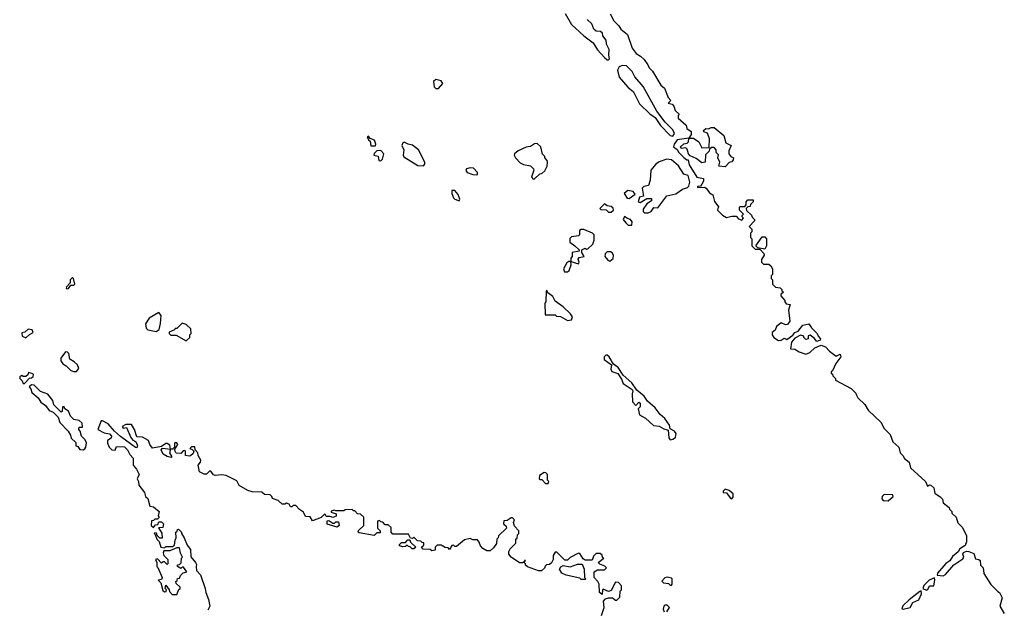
# Model space of a CAD drawing. Extents: x 2029662 to 2246637, y 225654 to 401419.
# Tile 106 of 256: x 2092010 to 2099192, y 308483 to 312783. Entities that reach past the tile are written whole.
import ezdxf

# ---------------------------------------------------------------- set-up
doc = ezdxf.new("R2010")
doc.units = 0

msp = doc.modelspace()

# ---------------------------------------------------------------- linework, layer by layer
at = {"layer": '0CON20XD'}
for points in [[(2095988.3, 312828.3), (2096035, 312747.5), (2096125, 312666.2), (2096193.9, 312613.9), (2096224.2, 312564.2), (2096275, 312507.5), (2096295, 312490), (2096305, 312490), (2096311.7, 312498.3), (2096306.7, 312525), (2096310, 312565), (2096300, 312585), (2096290, 312605), (2096287.5, 312635), (2096262.5, 312665), (2096260, 312685), (2096247.5, 312697.5), (2096215, 312700), (2096196.7, 312715), (2096183.6, 312753.6), (2096150, 312785)], [(2096316.7, 312825), (2096342.5, 312775), (2096379.3, 312739.3), (2096393.6, 312713.6), (2096442.5, 312675), (2096477.5, 312575), (2096507, 312537), (2096538.3, 312518.3), (2096565, 312492.5), (2096592.5, 312455), (2096601.2, 312431.2), (2096625, 312407.5), (2096687.5, 312305), (2096712.5, 312285), (2096740, 312215), (2096760, 312195), (2096740, 312175), (2096768.3, 312168.3), (2096781.7, 312151.7), (2096791.7, 312121.7), (2096820, 312095), (2096812.5, 312085), (2096813.9, 312063.9), (2096870, 312015), (2096875, 311990), (2096907, 311967), (2096907.5, 311945), (2096890, 311920), (2096805, 311907.5), (2096784.1, 311875.9), (2096780, 311855), (2096806.7, 311836.7), (2096816.7, 311815), (2096855, 311777.5), (2096875, 311760), (2096885, 311760), (2096893.3, 311725), (2096950, 311635), (2096997.5, 311625), (2096998.6, 311605), (2096985, 311582.5), (2096975, 311570), (2096955, 311566.7), (2096955, 311560), (2097005, 311562.5), (2097017.5, 311555), (2097040.7, 311520.7), (2097066.4, 311506.4), (2097078.3, 311458.3), (2097110, 311415), (2097101.7, 311408.3), (2097100, 311395), (2097137, 311357), (2097165, 311340), (2097205, 311350), (2097235, 311350), (2097251.7, 311331.7), (2097278.3, 311321.7), (2097290, 311335), (2097280, 311345), (2097280, 311355), (2097290, 311365), (2097260, 311395), (2097260, 311415), (2097265, 311420), (2097298.3, 311421.7), (2097308.3, 311431.7), (2097310, 311455), (2097321.7, 311468.3), (2097360, 311470), (2097360, 311455), (2097340, 311435), (2097338.3, 311421.7), (2097321.7, 311418.3), (2097310, 311405), (2097311.7, 311391.7), (2097348.3, 311358.3), (2097351.7, 311341.7), (2097370, 311325), (2097370, 311315), (2097330, 311275), (2097350, 311255), (2097350, 311235), (2097340, 311225), (2097340, 311195), (2097350, 311185), (2097350, 311135), (2097375, 311110), (2097408.3, 311108.3), (2097438.3, 311078.3), (2097440, 311065), (2097420, 311035), (2097420, 311015), (2097435, 311000), (2097475, 311000), (2097488.3, 310988.3), (2097500, 310965), (2097500, 310925), (2097490, 310915), (2097490, 310895), (2097500, 310885), (2097500, 310855), (2097521.7, 310831.7), (2097557, 310827), (2097570, 310815), (2097570, 310805), (2097580, 310795), (2097561.7, 310778.3), (2097561.7, 310768.3), (2097590, 310735), (2097590, 310725), (2097601.7, 310711.7), (2097630, 310705), (2097617.5, 310665), (2097627.5, 310585), (2097609.5, 310560.5), (2097595, 310558.8), (2097565, 310572.5), (2097530, 310545), (2097520.7, 310519.3), (2097498.3, 310501.7), (2097498.8, 310485), (2097510, 310465), (2097545, 310442.5), (2097564, 310446), (2097585, 310460), (2097605, 310451.2), (2097648.8, 310481.2), (2097665, 310501.2), (2097689.2, 310510.8), (2097723.3, 310555), (2097765.8, 310565.8), (2097785.6, 310535), (2097826.7, 310495), (2097834.4, 310474.4), (2097851.4, 310455), (2097849.2, 310445), (2097825, 310436), (2097805, 310461.2), (2097775, 310482.5), (2097761.7, 310478.3), (2097760, 310455), (2097745, 310450), (2097730, 310465), (2097730, 310475), (2097705, 310482.5), (2097665, 310459.2), (2097639.3, 310430.7), (2097633, 310383), (2097665, 310380), (2097695, 310360), (2097745, 310342.5), (2097773, 310357), (2097809.3, 310390.7), (2097855, 310408.6), (2097887.9, 310397.9), (2097916.2, 310365), (2097965, 310330), (2097995, 310342.5), (2098000, 310325), (2097962.5, 310275), (2097938.3, 310221.7), (2097930, 310215), (2097930, 310205), (2097938.3, 310198.3), (2097940, 310185), (2097960, 310165), (2097960, 310155), (2098075, 310092.5), (2098109.3, 310059.3), (2098113.3, 310045), (2098122.5, 310025), (2098175, 309977.5), (2098197.5, 309935), (2098292.5, 309845), (2098313.6, 309803.6), (2098358.3, 309758.3), (2098377.5, 309705), (2098422.5, 309665), (2098432.5, 309625), (2098452.5, 309605), (2098463.6, 309583.6), (2098497.5, 309555), (2098507.5, 309515), (2098617.5, 309415), (2098631.7, 309381.7), (2098645, 309390), (2098655, 309387.5), (2098678.3, 309368.3), (2098685, 309330), (2098723, 309303), (2098740, 309285), (2098745, 309260), (2098790, 309225), (2098793, 309213), (2098810, 309195), (2098810, 309185), (2098840, 309155), (2098853.3, 309113.3), (2098885, 309082.5), (2098915, 309020), (2098916.7, 308975), (2098905, 308947.5), (2098867.5, 308925), (2098855, 308902.5), (2098815, 308867.5), (2098795, 308836.7), (2098764.3, 308815.7), (2098704, 308746), (2098701.7, 308731.7), (2098745, 308726.7), (2098762.3, 308737.7), (2098824.1, 308805.9), (2098890, 308850), (2098896.7, 308863.3), (2098889.2, 308885), (2098893.3, 308896.7), (2098915, 308905.8), (2098934, 308904), (2098970, 308890), (2098981.7, 308851.7), (2099005, 308846.7), (2099015, 308837.5), (2099017.5, 308805), (2099036.7, 308785), (2099042.5, 308745), (2099093.6, 308663.6), (2099145, 308612.5), (2099157.5, 308605), (2099176.4, 308566.4), (2099160, 308505), (2099191.7, 308451.7)], [(2096775, 311932.5), (2096786.7, 311953.3), (2096775, 311980), (2096717, 312037), (2096657.5, 312115), (2096557.5, 312295), (2096496.4, 312366.4), (2096476.4, 312406.4), (2096435, 312447.5), (2096405, 312448.8), (2096381.7, 312438.3), (2096371.2, 312415), (2096383.3, 312365), (2096445, 312290), (2096486.1, 312256.1), (2096530.7, 312170.7), (2096605, 312097.5), (2096645, 312070), (2096685, 312012.5), (2096755, 311937.5), (2096775, 311932.5)], [(2095065, 312282.5), (2095097, 312317), (2095085, 312337.5), (2095045, 312347.5), (2095028.3, 312331.7), (2095033, 312293), (2095045, 312282.5), (2095065, 312282.5)], [(2097155, 311710), (2097110, 311715), (2097117.5, 311745), (2097102.5, 311775), (2097107, 311797), (2097090, 311815), (2097090, 311835), (2097075, 311850), (2097055, 311850), (2097041.7, 311838.3), (2097040, 311825), (2097013, 311797), (2097010, 311745), (2096985, 311740), (2096945, 311770), (2096900.7, 311790.7), (2096887.5, 311805), (2096878.8, 311838.8), (2096868.3, 311848.3), (2096833.6, 311843.6), (2096830, 311855), (2096855, 311876.7), (2096878.3, 311881.7), (2096887, 311893), (2096890, 311920), (2096925, 311920), (2096963, 311893), (2096985, 311847.5), (2097038.3, 311851.7), (2097042.5, 311915), (2097026.7, 311956.7), (2097000, 311965), (2096997.5, 311975), (2097015, 311990), (2097035, 311987.5), (2097053.6, 311996.4), (2097075, 311996.7), (2097145, 311937.5), (2097160, 311885), (2097200, 311865), (2097183.6, 311826.4), (2097183.3, 311805), (2097195.8, 311785.8), (2097216.1, 311776.1), (2097215, 311760), (2097205, 311746.7), (2097185, 311742.5), (2097155, 311710)], [(2094572.3, 311862.3), (2094605, 311863.3), (2094608.8, 311875), (2094598.8, 311905), (2094566.2, 311916.2), (2094555, 311932.5), (2094545, 311930), (2094555, 311907.5), (2094567, 311897), (2094572.3, 311862.3)], [(2094645, 311753.3), (2094656.7, 311765), (2094665.8, 311805.8), (2094645, 311828), (2094615, 311826.7), (2094595, 311806.7), (2094593.8, 311795), (2094625, 311787.5), (2094630, 311755), (2094645, 311753.3)], [(2094955, 311717.5), (2094965, 311730), (2094964, 311745), (2094920, 311835), (2094875, 311867.8), (2094844.2, 311874.2), (2094815, 311890), (2094804.1, 311885.9), (2094798, 311865), (2094810.8, 311835), (2094806.7, 311795), (2094812.3, 311782.3), (2094915, 311720), (2094955, 311717.5)], [(2095755, 311620), (2095765, 311622.5), (2095805, 311660), (2095818.3, 311661.7), (2095839.3, 311680.7), (2095857.5, 311715), (2095860, 311745), (2095857, 311757), (2095840, 311775), (2095840, 311785), (2095823, 311803), (2095810, 311855), (2095785, 311880), (2095765, 311877.5), (2095735, 311857.5), (2095705, 311852.5), (2095645, 311826.2), (2095620, 311805), (2095617.5, 311795), (2095627.5, 311775), (2095660, 311740), (2095685, 311727.5), (2095735, 311716.7), (2095757.5, 311695), (2095760, 311685), (2095743.3, 311635), (2095755, 311620)], [(2096595, 311374), (2096615.7, 311384.3), (2096635, 311412.5), (2096665, 311410), (2096731.2, 311498.8), (2096796.8, 311513.2), (2096843.5, 311546.5), (2096881.7, 311558.3), (2096891.7, 311568.3), (2096899.1, 311599.1), (2096885.8, 311645.8), (2096855, 311657.5), (2096815, 311716.7), (2096765, 311761.2), (2096730, 311765), (2096675, 311746.7), (2096650.3, 311729.7), (2096614.2, 311685.8), (2096608.3, 311611.7), (2096597, 311573), (2096563, 311567), (2096550, 311555), (2096560, 311495), (2096531.7, 311488.3), (2096520, 311455), (2096535, 311450), (2096585, 311480), (2096618.3, 311478.3), (2096618.3, 311461.7), (2096585, 311440), (2096558.3, 311401.7), (2096557.5, 311385), (2096567.5, 311375), (2096595, 311374)], [(2095345, 311652.5), (2095350, 311655), (2095348.3, 311668.3), (2095319.6, 311699.6), (2095295, 311703.3), (2095268, 311695), (2095264.3, 311684.3), (2095275, 311669.2), (2095315, 311654), (2095345, 311652.5)], [(2095215, 311462.5), (2095220, 311475), (2095208.9, 311508.9), (2095185, 311537.1), (2095162.7, 311537.3), (2095160.8, 311515), (2095174.2, 311484.2), (2095185, 311473.8), (2095215, 311462.5)], [(2096455, 311480), (2096498.3, 311511.7), (2096485, 311530), (2096445, 311536.2), (2096420, 311515), (2096441.7, 311481.7), (2096455, 311480)], [(2096325, 311380), (2096340, 311395), (2096338.3, 311408.3), (2096325, 311420), (2096295, 311426.2), (2096275, 311440), (2096242.5, 311405), (2096248.3, 311398.3), (2096287, 311397), (2096305, 311380), (2096325, 311380)], [(2096475, 311284), (2096477.9, 311307.9), (2096466, 311326), (2096443, 311333), (2096421.7, 311348.3), (2096412.5, 311325), (2096430.7, 311300.7), (2096447.5, 311285), (2096475, 311284)], [(2095983.6, 310943.6), (2096005, 310943.8), (2096017.5, 310955), (2096033.3, 310995), (2096030, 311020), (2096085, 311002.5), (2096090, 311015), (2096083.8, 311036.2), (2096090.7, 311049.3), (2096127.5, 311055), (2096110, 311085), (2096110, 311105), (2096135, 311117.5), (2096145, 311110), (2096155, 311112.5), (2096190, 311145), (2096200, 311175), (2096200, 311215), (2096187, 311227), (2096125, 311252.5), (2096105, 311252.5), (2096092.5, 311245), (2096093.3, 311215), (2096085, 311206.7), (2096035, 311200), (2096021.7, 311188.3), (2096021.7, 311161.7), (2096060, 311135), (2096090, 311105), (2096090, 311095), (2096040, 311085), (2096040, 311055), (2096030, 311045), (2096030, 311020), (2096015, 311020), (2096000.7, 311009.3), (2095977.5, 310965), (2095983.6, 310943.6)], [(2097445, 311110), (2097395, 311120), (2097380, 311135), (2097425, 311200), (2097445, 311200), (2097457.5, 311185), (2097457.5, 311135), (2097445, 311110)], [(2096315, 311022), (2096338.6, 311041.4), (2096341.2, 311065), (2096332.3, 311082.3), (2096319.4, 311089.4), (2096295, 311089.2), (2096279.2, 311075), (2096276.9, 311055), (2096298.7, 311028.7), (2096315, 311022)], [(2092355, 310820), (2092365, 310822.5), (2092382.5, 310847.5), (2092405, 310846.7), (2092411.2, 310855), (2092403.3, 310895), (2092395, 310903.3), (2092377.5, 310885), (2092377, 310863), (2092352.5, 310835), (2092350, 310825), (2092355, 310820)], [(2096005, 310588.8), (2096035, 310593.3), (2096041.4, 310615), (2096027, 310637), (2095975, 310688.8), (2095915, 310730), (2095898.8, 310765), (2095861.7, 310791.7), (2095855, 310807.5), (2095850, 310805), (2095847.5, 310725), (2095840, 310715), (2095841.7, 310631.7), (2095915, 310630), (2095925, 310620), (2095955, 310617.5), (2096005, 310588.8)], [(2093005, 310510), (2093027, 310523), (2093037, 310567), (2093042.5, 310625), (2093025, 310647.5), (2092955, 310606.2), (2092927.5, 310565), (2092933, 310533), (2092945, 310520), (2093005, 310510)], [(2093225, 310440), (2093250, 310465), (2093250, 310485), (2093260, 310495), (2093258.3, 310528.3), (2093225, 310560), (2093195, 310570), (2093155, 310530), (2093145, 310530), (2093138.3, 310521.7), (2093100, 310505), (2093100, 310495), (2093113, 310483), (2093151.7, 310481.7), (2093225, 310440)], [(2092055, 310462.5), (2092081.7, 310488.3), (2092107.5, 310502.5), (2092100, 310520), (2092073, 310527), (2092047, 310503), (2092025, 310500), (2092028.8, 310475), (2092055, 310462.5)], [(2092405, 310216.2), (2092425, 310217.5), (2092441.7, 310238.3), (2092432.5, 310265), (2092408.3, 310288.3), (2092375, 310307.5), (2092367.7, 310347.7), (2092359.2, 310359.2), (2092345, 310361.2), (2092310, 310315), (2092310, 310295), (2092324.1, 310274.1), (2092349.4, 310259.4), (2092384.2, 310224.2), (2092405, 310216.2)], [(2096755, 309720), (2096775, 309723.3), (2096794.1, 309735.9), (2096797.5, 309765), (2096785, 309782.5), (2096755, 309800), (2096749.4, 309825), (2096715.7, 309875), (2096682.4, 309902.4), (2096645, 309951.1), (2096590.2, 310000.2), (2096565, 310038), (2096511.7, 310081.7), (2096476, 310135), (2096410.5, 310190.5), (2096375, 310246), (2096341.7, 310271.7), (2096309.2, 310325), (2096295, 310335.7), (2096284.2, 310335.8), (2096273.3, 310325), (2096272.5, 310305), (2096326.7, 310266.7), (2096321.2, 310235), (2096328, 310218), (2096373, 310203), (2096400.7, 310160.7), (2096410.7, 310130.7), (2096477.5, 310085), (2096482.5, 310075), (2096477.5, 310055), (2096480, 309995), (2096505, 309970), (2096525, 309992.5), (2096536.1, 309986.1), (2096535, 309960), (2096520, 309945), (2096531.7, 309901.7), (2096575, 309877.5), (2096633, 309823), (2096675, 309817.5), (2096708, 309798), (2096739.3, 309789.3), (2096745, 309732.5), (2096755, 309720)], [(2092045, 310130), (2092081.7, 310168.3), (2092095, 310170), (2092108.3, 310181.7), (2092110, 310195), (2092105, 310200), (2092075, 310210), (2092068.3, 310191.7), (2092055, 310180), (2092035, 310180), (2092025, 310187.5), (2092011.7, 310178.3), (2092010, 310165), (2092028.3, 310148.3), (2092035, 310130), (2092045, 310130)], [(2092473, 309647), (2092485, 309652.5), (2092493.3, 309665), (2092497, 309697), (2092488.3, 309718.3), (2092460, 309745), (2092451.7, 309781.7), (2092442.5, 309795), (2092445, 309810), (2092468.3, 309811.7), (2092465, 309840), (2092445, 309860), (2092405, 309867.5), (2092381.7, 309891.7), (2092366.7, 309926.7), (2092340, 309945), (2092335, 309960), (2092321.7, 309958.3), (2092320, 309925), (2092311.7, 309921.7), (2092260, 309975), (2092252.5, 310005), (2092215, 310052.5), (2092161.7, 310071.7), (2092115, 310117.5), (2092095, 310120), (2092080, 310105), (2092091.7, 310091.7), (2092097.5, 310065), (2092145.9, 310025.9), (2092165, 309992.5), (2092199.3, 309969.3), (2092225, 309932.5), (2092255, 309920), (2092290, 309885), (2092303.3, 309845), (2092363, 309783), (2092381.7, 309751.7), (2092385, 309730), (2092418.3, 309698.3), (2092420, 309675), (2092435, 309670), (2092448.3, 309648.3), (2092473, 309647)], [(2096252.5, 308437.5), (2096273.8, 308495), (2096268.3, 308541.7), (2096281.7, 308558.3), (2096305, 308567.5), (2096335, 308567.5), (2096355, 308550), (2096365, 308550), (2096388.3, 308571.7), (2096390, 308615), (2096400, 308625), (2096400, 308655), (2096378.3, 308678.3), (2096355, 308680), (2096325, 308620), (2096305, 308612.5), (2096265, 308630), (2096260, 308625), (2096258.3, 308591.7), (2096240, 308605), (2096237.5, 308665), (2096227.5, 308685), (2096200, 308715), (2096200, 308755), (2096225, 308770), (2096275, 308770), (2096290, 308785), (2096278.3, 308798.3), (2096241.7, 308811.7), (2096230, 308825), (2096270, 308855), (2096261.7, 308861.7), (2096258.3, 308878.3), (2096245, 308890), (2096215, 308890), (2096195, 308870), (2096185, 308840), (2096135, 308840), (2096120.7, 308850.7), (2096095, 308890), (2096085, 308892.5), (2096025, 308860), (2096005, 308840), (2095985, 308840), (2095928.3, 308898.3), (2095915, 308900), (2095900, 308875), (2095900, 308845), (2095888.3, 308821.7), (2095875, 308810), (2095851.7, 308808.3), (2095841.7, 308798.3), (2095838.3, 308781.7), (2095817, 308763), (2095795, 308762.5), (2095715, 308792.5), (2095700, 308805), (2095700, 308815), (2095690, 308825), (2095698.3, 308838.3), (2095691.7, 308838.3), (2095690, 308830), (2095677.5, 308822.5), (2095655, 308822.5), (2095593.6, 308863.6), (2095577.5, 308885), (2095577.5, 308905), (2095587, 308923), (2095630, 308965), (2095630, 308995), (2095638.3, 309001.7), (2095640, 309025), (2095650, 309035), (2095650, 309055), (2095618.3, 309088.3), (2095612.5, 309115), (2095620, 309135), (2095605, 309150), (2095595, 309150), (2095565, 309130), (2095541.7, 309128.3), (2095540, 309105), (2095558.3, 309088.3), (2095560, 309075), (2095501.7, 309018.3), (2095500, 309005), (2095490, 308995), (2095487, 308963), (2095465, 308930), (2095441.7, 308908.3), (2095418.3, 308908.3), (2095387, 308927), (2095370, 308945), (2095361.7, 308971.7), (2095348.3, 308988.3), (2095315, 308990), (2095295, 309000), (2095255, 308990), (2095195, 308940), (2095185, 308940), (2095175, 308950), (2095161.7, 308948.3), (2095145, 308920), (2095135, 308930), (2095113, 308933), (2095085, 308950), (2095055, 308950), (2095040, 308935), (2095040, 308915), (2095015, 308910), (2095005, 308920), (2094951.7, 308921.7), (2094940, 308935), (2094958.3, 308951.7), (2094958.3, 308968.3), (2094945, 308970), (2094935, 308980), (2094911.7, 308981.7), (2094885, 309010), (2094875, 309000), (2094861.7, 309001.7), (2094845, 309030), (2094731.7, 309031.7), (2094720, 309045), (2094718.3, 309078.3), (2094698.3, 309098.3), (2094675, 309100), (2094658.3, 309118.3), (2094645, 309120), (2094635, 309130), (2094620, 309125), (2094620, 309075), (2094640, 309055), (2094638.3, 309041.7), (2094615, 309040), (2094595, 309020), (2094485, 309040), (2094480, 309045), (2094481.7, 309058.3), (2094520, 309095), (2094520, 309155), (2094497, 309177), (2094475, 309180), (2094455, 309200), (2094445, 309200), (2094435, 309210), (2094385, 309207.5), (2094375, 309200), (2094315, 309200), (2094303, 309207), (2094281.7, 309198.3), (2094281.7, 309191.7), (2094318.3, 309178.3), (2094318.3, 309161.7), (2094295, 309152.5), (2094275, 309160), (2094245, 309160), (2094235, 309180), (2094208.3, 309151.7), (2094145, 309127.5), (2094128.3, 309158.3), (2094095, 309160), (2094080.8, 309190.8), (2094050.7, 309210.7), (2094025, 309240), (2094005, 309240), (2093995, 309230), (2093985, 309230), (2093975, 309250), (2093955, 309257.5), (2093945, 309250), (2093925, 309250), (2093895, 309277.5), (2093855, 309290), (2093850, 309305), (2093837, 309317), (2093795, 309320), (2093775, 309337.5), (2093705, 309340), (2093675, 309350), (2093610, 309385), (2093595, 309420), (2093515, 309457.5), (2093485, 309463.3), (2093435, 309457.5), (2093423.6, 309463.6), (2093405, 309490), (2093395, 309490), (2093371.7, 309468.3), (2093355, 309467.5), (2093322.5, 309485), (2093312.5, 309535), (2093330, 309555), (2093331.7, 309571.7), (2093312.5, 309605), (2093310, 309625), (2093290, 309645), (2093287, 309667), (2093263, 309667), (2093250, 309655), (2093268.3, 309648.3), (2093280, 309635), (2093275, 309620), (2093257, 309603), (2093245, 309600), (2093220, 309605), (2093220, 309635), (2093215, 309640), (2093201.7, 309638.3), (2093185, 309620), (2093151.7, 309621.7), (2093140, 309645), (2093162.5, 309685), (2093156.4, 309696.4), (2093145, 309700), (2093138.3, 309691.7), (2093140, 309665), (2093125, 309650), (2093110, 309650), (2093105, 309680), (2093085, 309692.5), (2093075, 309692.5), (2093045, 309670), (2092978.3, 309658.3), (2092960, 309685), (2092950, 309715), (2092905, 309738.8), (2092865, 309740), (2092847.5, 309795), (2092825, 309830), (2092785, 309830), (2092757.5, 309815), (2092765, 309803.3), (2092788.3, 309808.3), (2092820, 309735), (2092835, 309717.5), (2092847.5, 309712.5), (2092860.7, 309700.7), (2092870, 309675), (2092865, 309660), (2092855, 309662.5), (2092745, 309743.3), (2092701.7, 309781.7), (2092656.2, 309836.2), (2092615, 309856.7), (2092603.3, 309856.7), (2092580, 309795), (2092625, 309770), (2092665, 309762.5), (2092680, 309745), (2092678.3, 309731.7), (2092650, 309715), (2092650, 309695), (2092662.5, 309665), (2092682.5, 309645), (2092706.4, 309643.6), (2092715, 309670), (2092775, 309667.5), (2092797.5, 309645), (2092813, 309613), (2092837.5, 309585), (2092837.5, 309535), (2092862.5, 309505), (2092882.5, 309465), (2092867.5, 309435), (2092877.5, 309415), (2092878.3, 309388.3), (2092920, 309335), (2092927.5, 309305), (2092945, 309290), (2092960, 309235), (2092985, 309230), (2093027, 309197), (2093020, 309165), (2093028.3, 309151.7), (2093015, 309140), (2092995, 309140), (2092985, 309130), (2092971.7, 309128.3), (2092970, 309095), (2092985, 309080), (2093001.7, 309098.3), (2093018.3, 309101.7), (2093025, 309120), (2093045, 309120), (2093060, 309105), (2093055, 309080), (2093022.5, 309077.5), (2093047, 309037), (2093048.3, 309001.7), (2093031.7, 309001.7), (2093011.7, 309021.7), (2093008.3, 309038.3), (2092995, 309040), (2092990, 309035), (2092998.3, 309028.3), (2093010, 308995), (2093027.5, 308977.5), (2093040, 308935), (2093065, 308930), (2093075, 308940), (2093125, 308940), (2093138.3, 308951.7), (2093143, 308987), (2093152.5, 309005), (2093150, 309045), (2093158.3, 309051.7), (2093160, 309065), (2093168.3, 309068.3), (2093190, 309045), (2093190, 309035), (2093210, 309005), (2093231.7, 308951.7), (2093255, 308920), (2093257.5, 308865), (2093292.5, 308825), (2093299.3, 308809.3), (2093297.5, 308795), (2093300, 308765), (2093330, 308735), (2093362.5, 308635), (2093366.7, 308605), (2093387.5, 308555), (2093397.5, 308505), (2093383, 308477)], [(2093115, 309590), (2093085, 309596.7), (2093057.5, 309615), (2093042.5, 309645), (2093051.7, 309658.3), (2093110, 309650), (2093102.5, 309625), (2093120, 309595), (2093115, 309590)], [(2095865, 309400), (2095870, 309415), (2095860, 309425), (2095860, 309465), (2095848.3, 309478.3), (2095835, 309480), (2095801.7, 309458.3), (2095800, 309435), (2095805, 309430), (2095818.3, 309428.3), (2095845, 309400), (2095865, 309400)], [(2097205, 309287.5), (2097215, 309300), (2097213.3, 309325), (2097185, 309348.8), (2097155, 309360), (2097140, 309345), (2097140, 309335), (2097165, 309332.5), (2097192.5, 309295), (2097205, 309287.5)], [(2098345, 309273.3), (2098380, 309305), (2098378.3, 309318.3), (2098315, 309320), (2098300, 309305), (2098298.3, 309288.3), (2098307, 309277), (2098345, 309273.3)], [(2094325, 309082.5), (2094253, 309103), (2094251.7, 309128.3), (2094265, 309130), (2094295, 309110), (2094305, 309110), (2094315, 309120), (2094335, 309120), (2094340, 309095), (2094325, 309082.5)], [(2094873, 308923), (2094858.3, 308938.3), (2094845, 308940), (2094835, 308950), (2094825, 308940), (2094805, 308937.5), (2094780, 308945), (2094780, 308955), (2094795, 308970), (2094825, 308970), (2094841.7, 308988.3), (2094855, 308990), (2094861.7, 308971.7), (2094900, 308935), (2094885, 308923.3), (2094873, 308923)], [(2093155, 308590), (2093171.7, 308628.3), (2093180, 308635), (2093180, 308645), (2093151.7, 308671.7), (2093150, 308685), (2093158.3, 308691.7), (2093161.7, 308708.3), (2093175, 308710), (2093181.7, 308728.3), (2093201.7, 308748.3), (2093230, 308755), (2093205, 308790), (2093195, 308790), (2093185, 308780), (2093160, 308795), (2093161.7, 308808.3), (2093175, 308810), (2093188.3, 308821.7), (2093190, 308855), (2093197.5, 308862.5), (2093183, 308893), (2093175, 308930), (2093155, 308930), (2093105, 308910), (2093061.7, 308908.3), (2093057.5, 308895), (2093062.5, 308875), (2093090, 308845), (2093090, 308815), (2093085, 308810), (2093065, 308830), (2093055, 308830), (2093045, 308820), (2093015, 308850), (2093000, 308845), (2093010, 308825), (2093010, 308795), (2093018.3, 308788.3), (2093050, 308715), (2093045, 308700), (2093020, 308695), (2093040, 308675), (2093055, 308620), (2093065, 308610), (2093078.3, 308611.7), (2093080, 308625), (2093070, 308635), (2093075, 308660), (2093100, 308625), (2093101.7, 308611.7), (2093121.7, 308591.7), (2093155, 308590)], [(2096135, 308700), (2096105, 308700), (2096095, 308710), (2095995, 308731.2), (2095965, 308746.7), (2095947.5, 308775), (2095957, 308793), (2095975, 308802.5), (2096025, 308792.5), (2096078.3, 308811.7), (2096111.7, 308811.7), (2096127.5, 308775), (2096130, 308715), (2096140, 308705), (2096135, 308700)], [(2096765, 308660), (2096770, 308665), (2096770, 308705), (2096765, 308710), (2096735, 308717.5), (2096715, 308711.2), (2096693, 308687), (2096705, 308676.7), (2096741.7, 308671.7), (2096755, 308660), (2096765, 308660)], [(2098625, 308622.9), (2098635, 308626.7), (2098646, 308654), (2098676.7, 308653.3), (2098685.8, 308695), (2098682.5, 308712.5), (2098643.9, 308696.1), (2098603.9, 308656.1), (2098596.7, 308635), (2098625, 308622.9)], [(2098455, 308483.8), (2098505, 308496.7), (2098525, 308531.2), (2098567.7, 308552.3), (2098587.5, 308595), (2098586.4, 308616.4), (2098575, 308613.3), (2098497.7, 308552.3), (2098452.3, 308507.7), (2098443.3, 308485), (2098455, 308483.8)], [(2096730, 308465), (2096750, 308495), (2096731.7, 308511.7), (2096715, 308512.5), (2096707.5, 308505), (2096703.3, 308483.3), (2096710, 308465)]]:
    msp.add_lwpolyline(points, dxfattribs=at)

doc.saveas('drawing.dxf')
